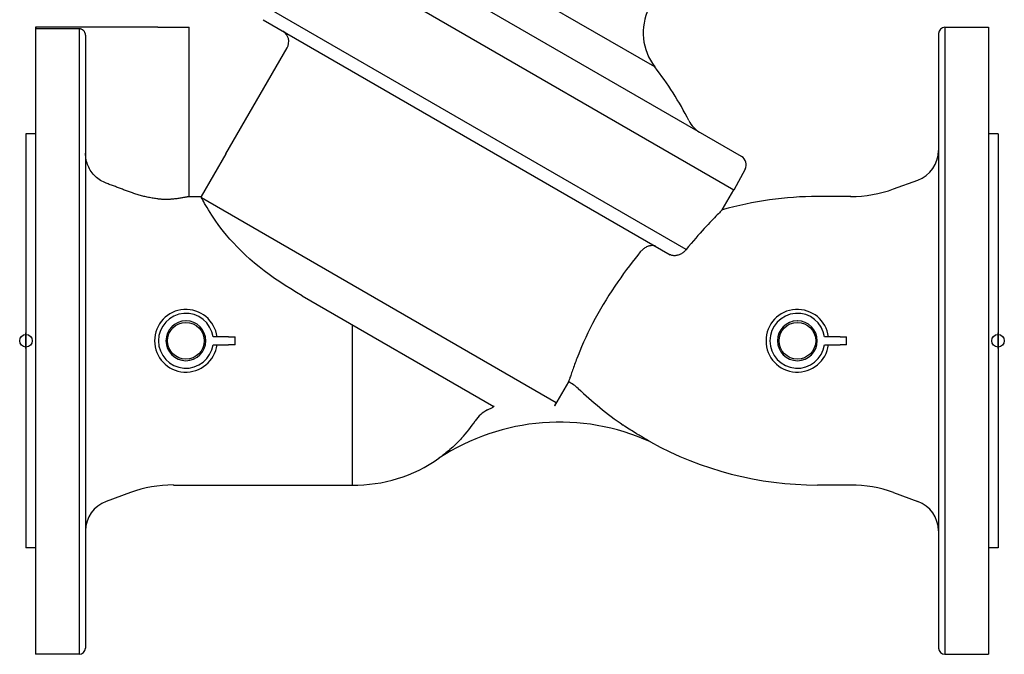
# Model space of a CAD drawing. Header units: millimetres. Extents: x 1145 to 3707, y 526 to 1459.
# Tile 1 of 18: x 1145 to 1459, y 742 to 944. Entities that reach past the tile are written whole.
import ezdxf

# ---------------------------------------------------------------- set-up
doc = ezdxf.new("R2010")
doc.units = ezdxf.units.MM
doc.layers.add('DETAIL', color=2, linetype='Continuous')
doc.layers.add('ORIGIN', color=6, linetype='Continuous')

msp = doc.modelspace()

# ---------------------------------------------------------------- linework, layer by layer
at = {"layer": 'DETAIL'}
for p, q in [((1375.47, 900.6), (1241.56, 977.92)), ((1372.99, 889.91), (1233.54, 970.43)), ((1347.77, 929.18), (1280.16, 968.22)), ((1357.82, 870.96), (1221.55, 949.64)), ((1222.91, 944.23), (1352.71, 869.29)), ((1150.27, 941.83), (1150.27, 741.83)), ((1155.55, 941.83), (1150.27, 941.83)), ((1189.33, 941.83), (1150.55, 941.83)), ((1150.55, 941.33), (1150.55, 941.83)), ((1164.27, 941.33), (1150.55, 941.33)), ((1155.55, 941.83), (1155.55, 941.83)), ((1163.55, 941.83), (1163.54, 941.83)), ((1164.27, 941.83), (1163.55, 941.83)), ((1164.27, 941.83), (1164.27, 941.83)), ((1164.27, 941.33), (1164.27, 741.83)), ((1166.27, 939.32), (1166.27, 743.83)), ((1189.33, 941.83), (1199.33, 941.83)), ((1199.33, 887.83), (1199.33, 941.83)), ((1438.27, 939.83), (1438.27, 743.83)), ((1440.27, 941.83), (1440.27, 741.83)), ((1440.27, 941.83), (1454.27, 941.83)), ((1454.27, 941.83), (1454.27, 741.83)), ((1211.03, 901.41), (1230.54, 935.21)), ((1147.27, 907.83), (1147.27, 775.83)), ((1150.27, 907.83), (1147.27, 907.83)), ((1457.27, 907.83), (1454.27, 907.83)), ((1457.27, 907.83), (1457.27, 775.83)), ((1211.03, 901.41), (1203.18, 887.83)), ((1376.61, 896.58), (1372.99, 889.91)), ((1423.95, 890.25), (1431.69, 893.06)), ((1369.31, 883.56), (1372.98, 889.92)), ((1199.33, 887.83), (1203.18, 887.83)), ((1316.39, 822.07), (1203.29, 887.37)), ((1410.27, 887.83), (1399.7, 887.83)), ((1235.35, 856.18), (1296.52, 820.87)), ((1251.26, 847), (1251.26, 795.83)), ((1211.89, 843.08), (1206.93, 843.08)), ((1211.89, 843.08), (1213.99, 843.08)), ((1213.99, 840.58), (1213.99, 843.08)), ((1406.89, 843.08), (1401.93, 843.08)), ((1406.89, 843.08), (1408.99, 843.08)), ((1408.99, 840.58), (1408.99, 843.08)), ((1206.93, 840.58), (1211.89, 840.58)), ((1213.99, 840.58), (1211.89, 840.58)), ((1401.93, 840.58), (1406.89, 840.58)), ((1408.99, 840.58), (1406.89, 840.58)), ((1320.24, 828.69), (1315.84, 821.07)), ((1294.46, 819.76), (1296.06, 820.55)), ((1294.46, 819.76), (1294.46, 819.76)), ((1296.6, 820.82), (1296.06, 820.55)), ((1194.27, 795.83), (1251.26, 795.83)), ((1410.27, 795.83), (1399.7, 795.83)), ((1180.58, 793.42), (1172.85, 790.61)), ((1423.95, 793.42), (1431.69, 790.61)), ((1150.27, 775.83), (1147.27, 775.83)), ((1457.27, 775.83), (1454.27, 775.83)), ((1164.27, 741.83), (1150.27, 741.83)), ((1440.27, 741.83), (1454.27, 741.83))]:
    msp.add_line(p, q, dxfattribs=at)
at = {"layer": 'DETAIL', "flags": 128}
for points in [[(1166.27, 939.32), (1166.26, 939.45), (1166.24, 939.58), (1166.21, 939.71), (1166.18, 939.84), (1166.14, 939.96), (1166.09, 940.08), (1166.04, 940.19), (1165.97, 940.31), (1165.9, 940.42), (1165.83, 940.53), (1165.74, 940.63), (1165.66, 940.72), (1165.57, 940.81), (1165.47, 940.89), (1165.36, 940.97), (1165.25, 941.04), (1165.13, 941.1), (1165.02, 941.16), (1164.9, 941.21), (1164.78, 941.25), (1164.65, 941.28), (1164.52, 941.31), (1164.39, 941.32), (1164.27, 941.33)], [(1172.85, 892.08), (1172.39, 892.26), (1171.94, 892.47), (1171.48, 892.71), (1171.03, 892.98), (1170.59, 893.27), (1170.17, 893.58), (1169.77, 893.91), (1169.39, 894.25), (1169.05, 894.6), (1168.71, 894.98), (1168.39, 895.38), (1168.08, 895.81), (1167.79, 896.25), (1167.53, 896.7), (1167.29, 897.16), (1167.08, 897.62), (1166.9, 898.07), (1166.74, 898.55), (1166.59, 899.05), (1166.48, 899.57), (1166.38, 900.09), (1166.32, 900.61), (1166.28, 901.12), (1166.27, 901.61)], [(1180.58, 889.2), (1180.27, 889.32), (1179.96, 889.44), (1179.64, 889.55), (1179.33, 889.67), (1179.01, 889.79), (1178.69, 889.91), (1178.37, 890.02), (1178.06, 890.14), (1177.74, 890.26), (1177.41, 890.38), (1177.09, 890.5), (1176.77, 890.62), (1176.45, 890.74), (1176.13, 890.86), (1175.8, 890.98), (1175.48, 891.1), (1175.15, 891.22), (1174.82, 891.34), (1174.5, 891.47), (1174.17, 891.59), (1173.84, 891.71), (1173.51, 891.83), (1173.18, 891.96), (1172.85, 892.08)], [(1189.33, 887.05), (1188.96, 887.1), (1188.58, 887.15), (1188.21, 887.21), (1187.83, 887.27), (1187.46, 887.33), (1187.09, 887.4), (1186.71, 887.47), (1186.34, 887.55), (1185.97, 887.63), (1185.59, 887.71), (1185.22, 887.8), (1184.85, 887.89), (1184.49, 887.98), (1184.12, 888.08), (1183.76, 888.18), (1183.39, 888.28), (1183.03, 888.38), (1182.68, 888.49), (1182.32, 888.6), (1181.97, 888.72), (1181.62, 888.84), (1181.27, 888.96), (1180.93, 889.08), (1180.58, 889.2)], [(1194.27, 887), (1194.08, 886.99), (1193.89, 886.97), (1193.69, 886.95), (1193.5, 886.94), (1193.3, 886.92), (1193.11, 886.91), (1192.91, 886.9), (1192.7, 886.89), (1192.5, 886.89), (1192.3, 886.88), (1192.09, 886.88), (1191.88, 886.88), (1191.67, 886.88), (1191.46, 886.89), (1191.25, 886.89), (1191.04, 886.9), (1190.83, 886.91), (1190.61, 886.93), (1190.4, 886.94), (1190.19, 886.96), (1189.97, 886.98), (1189.76, 887), (1189.55, 887.02), (1189.33, 887.05)], [(1199.33, 887.83), (1199.32, 887.83), (1199.29, 887.83), (1199.25, 887.82), (1199.18, 887.8), (1199.09, 887.78), (1198.99, 887.76), (1198.86, 887.73), (1198.72, 887.7), (1198.55, 887.67), (1198.37, 887.64), (1198.17, 887.6), (1197.95, 887.55), (1197.72, 887.51), (1197.47, 887.47), (1197.21, 887.42), (1196.93, 887.37), (1196.65, 887.33), (1196.35, 887.28), (1196.04, 887.23), (1195.71, 887.19), (1195.37, 887.14), (1195.02, 887.09), (1194.65, 887.05), (1194.27, 887)], [(1203.29, 887.37), (1203.28, 887.4), (1203.27, 887.44), (1203.27, 887.48), (1203.26, 887.51), (1203.25, 887.54), (1203.24, 887.57), (1203.24, 887.6), (1203.23, 887.63), (1203.22, 887.65), (1203.22, 887.68), (1203.21, 887.7), (1203.21, 887.72), (1203.21, 887.74), (1203.2, 887.75), (1203.2, 887.77), (1203.19, 887.78), (1203.19, 887.8), (1203.19, 887.81), (1203.19, 887.81), (1203.19, 887.82), (1203.18, 887.83), (1203.18, 887.83), (1203.18, 887.83), (1203.18, 887.83)], [(1235.35, 856.18), (1233.51, 857.26), (1231.7, 858.35), (1229.93, 859.46), (1228.2, 860.58), (1226.49, 861.74), (1224.83, 862.92), (1223.2, 864.13), (1221.62, 865.37), (1220.11, 866.62), (1218.65, 867.88), (1217.25, 869.16), (1215.9, 870.46), (1214.62, 871.75), (1213.42, 873.03), (1212.31, 874.27), (1211.27, 875.49), (1210.31, 876.66), (1209.43, 877.79), (1208.61, 878.88), (1207.86, 879.93), (1207.17, 880.92), (1206.55, 881.86), (1205.98, 882.74), (1205.46, 883.56), (1205.01, 884.32), (1204.6, 885.01), (1204.24, 885.63), (1203.94, 886.18), (1203.67, 886.65), (1203.46, 887.05), (1203.29, 887.37)], [(1369.31, 883.56), (1369.29, 883.53), (1369.21, 883.46), (1369.08, 883.33), (1368.9, 883.15), (1368.67, 882.92), (1368.39, 882.64), (1368.07, 882.31), (1367.71, 881.95), (1367.31, 881.54), (1366.88, 881.09), (1366.4, 880.6), (1365.9, 880.07), (1365.37, 879.51), (1364.8, 878.91), (1364.21, 878.27), (1363.59, 877.6), (1362.94, 876.89), (1362.27, 876.14), (1361.58, 875.36), (1360.86, 874.55), (1360.13, 873.7), (1359.37, 872.82), (1358.6, 871.9), (1357.82, 870.96)], [(1343.19, 870.17), (1342.37, 869.16), (1341.52, 868.09), (1340.63, 866.95), (1339.72, 865.77), (1338.79, 864.53), (1337.86, 863.25), (1336.92, 861.94), (1335.97, 860.59), (1335.03, 859.2), (1334.09, 857.79), (1333.16, 856.35), (1332.25, 854.88), (1331.35, 853.41), (1330.47, 851.92), (1329.62, 850.41), (1328.79, 848.9), (1327.98, 847.38), (1327.21, 845.86), (1326.47, 844.35), (1325.76, 842.86), (1325.1, 841.38), (1324.47, 839.94), (1323.88, 838.53), (1323.34, 837.17)], [(1348.13, 871.93), (1347.98, 872), (1347.82, 872.06), (1347.66, 872.11), (1347.48, 872.15), (1347.31, 872.17), (1347.13, 872.19), (1346.94, 872.19), (1346.75, 872.18), (1346.56, 872.16), (1346.36, 872.13), (1346.16, 872.09), (1345.94, 872.03), (1345.71, 871.96), (1345.46, 871.87), (1345.21, 871.75), (1344.94, 871.62), (1344.67, 871.46), (1344.42, 871.29), (1344.17, 871.11), (1343.94, 870.93), (1343.73, 870.74), (1343.53, 870.55), (1343.35, 870.36), (1343.19, 870.17)], [(1357.82, 870.96), (1357.67, 870.77), (1357.5, 870.59), (1357.33, 870.41), (1357.14, 870.23), (1356.94, 870.06), (1356.72, 869.9), (1356.5, 869.75), (1356.27, 869.6), (1356.03, 869.47), (1355.79, 869.35), (1355.54, 869.25), (1355.29, 869.16), (1355.03, 869.08), (1354.78, 869.03), (1354.54, 868.99), (1354.3, 868.96), (1354.06, 868.95), (1353.84, 868.96), (1353.62, 868.98), (1353.42, 869.02), (1353.22, 869.07), (1353.04, 869.13), (1352.87, 869.21), (1352.71, 869.29)], [(1198.31, 848.18), (1198.31, 848.18), (1198.31, 848.17), (1198.31, 848.17), (1198.3, 848.16), (1198.3, 848.16), (1198.3, 848.15), (1198.29, 848.15), (1198.29, 848.14), (1198.28, 848.14), (1198.27, 848.14), (1198.27, 848.14), (1198.26, 848.13), (1198.25, 848.14), (1198.24, 848.14), (1198.24, 848.14), (1198.23, 848.14), (1198.22, 848.15), (1198.22, 848.15), (1198.22, 848.16), (1198.21, 848.16), (1198.21, 848.17), (1198.21, 848.17), (1198.21, 848.18), (1198.21, 848.18)], [(1393.31, 848.18), (1393.31, 848.18), (1393.31, 848.17), (1393.31, 848.17), (1393.3, 848.16), (1393.3, 848.16), (1393.3, 848.15), (1393.29, 848.15), (1393.29, 848.14), (1393.28, 848.14), (1393.27, 848.14), (1393.27, 848.14), (1393.26, 848.13), (1393.25, 848.14), (1393.24, 848.14), (1393.24, 848.14), (1393.23, 848.14), (1393.22, 848.15), (1393.22, 848.15), (1393.22, 848.16), (1393.21, 848.16), (1393.21, 848.17), (1393.21, 848.17), (1393.21, 848.18), (1393.21, 848.18)], [(1323.15, 836.68), (1322.97, 836.21), (1322.78, 835.73), (1322.6, 835.24), (1322.42, 834.76), (1322.24, 834.28), (1322.06, 833.8), (1321.89, 833.33), (1321.72, 832.87), (1321.56, 832.42), (1321.41, 831.98), (1321.26, 831.56), (1321.12, 831.16), (1320.99, 830.78), (1320.87, 830.43), (1320.76, 830.11), (1320.67, 829.81), (1320.58, 829.55), (1320.51, 829.32), (1320.44, 829.12), (1320.39, 828.96), (1320.35, 828.83), (1320.32, 828.74), (1320.3, 828.68), (1320.3, 828.67)], [(1323.34, 837.17), (1323.33, 837.15), (1323.33, 837.13), (1323.32, 837.11), (1323.31, 837.09), (1323.3, 837.07), (1323.29, 837.05), (1323.29, 837.03), (1323.28, 837.01), (1323.27, 836.99), (1323.26, 836.97), (1323.25, 836.95), (1323.25, 836.93), (1323.24, 836.91), (1323.23, 836.88), (1323.22, 836.86), (1323.21, 836.84), (1323.21, 836.82), (1323.2, 836.8), (1323.19, 836.78), (1323.18, 836.76), (1323.18, 836.74), (1323.17, 836.72), (1323.16, 836.7), (1323.15, 836.68)], [(1296.6, 820.82), (1296.6, 820.82), (1296.6, 820.82), (1296.6, 820.82), (1296.6, 820.82), (1296.6, 820.82), (1296.6, 820.82), (1296.6, 820.82), (1296.59, 820.82), (1296.59, 820.83), (1296.59, 820.83), (1296.59, 820.83), (1296.58, 820.83), (1296.58, 820.83), (1296.58, 820.84), (1296.57, 820.84), (1296.57, 820.84), (1296.56, 820.84), (1296.56, 820.85), (1296.55, 820.85), (1296.55, 820.85), (1296.54, 820.86), (1296.54, 820.86), (1296.53, 820.86), (1296.52, 820.87)], [(1315.84, 821.07), (1315.88, 821.14), (1315.91, 821.2), (1315.95, 821.26), (1315.98, 821.32), (1316.01, 821.37), (1316.05, 821.43), (1316.08, 821.49), (1316.11, 821.54), (1316.14, 821.59), (1316.17, 821.65), (1316.19, 821.7), (1316.22, 821.74), (1316.24, 821.79), (1316.27, 821.83), (1316.29, 821.87), (1316.31, 821.9), (1316.33, 821.94), (1316.34, 821.97), (1316.35, 821.99), (1316.37, 822.02), (1316.38, 822.04), (1316.38, 822.05), (1316.39, 822.06), (1316.39, 822.07)], [(1346.41, 809.6), (1346.33, 809.64), (1346.17, 809.73), (1345.98, 809.84), (1345.75, 809.97), (1345.48, 810.12), (1345.18, 810.29), (1344.87, 810.47), (1344.54, 810.66), (1344.2, 810.86), (1343.86, 811.05), (1343.53, 811.25), (1343.17, 811.46), (1342.79, 811.7), (1342.38, 811.94), (1341.96, 812.2), (1341.52, 812.48), (1341.06, 812.76), (1340.6, 813.06), (1340.12, 813.36), (1339.64, 813.68), (1339.15, 813.99), (1338.67, 814.31), (1338.18, 814.64), (1337.7, 814.97)], [(1286.18, 810.74), (1285.84, 810.38), (1285.49, 810), (1285.11, 809.61), (1284.71, 809.21), (1284.29, 808.79), (1283.84, 808.37), (1283.38, 807.94), (1282.93, 807.53), (1282.47, 807.13), (1282.03, 806.75), (1281.61, 806.4), (1281.2, 806.07), (1280.82, 805.76), (1280.47, 805.48), (1280.15, 805.24), (1279.87, 805.03), (1279.64, 804.85), (1279.45, 804.71), (1279.3, 804.6), (1279.18, 804.51), (1279.08, 804.44), (1279.01, 804.39), (1278.97, 804.36), (1278.95, 804.35)]]:
    msp.add_lwpolyline(points, dxfattribs=at)
at = {"layer": 'DETAIL'}
for centre in [(1198.27, 841.83), (1393.27, 841.83)]:
    msp.add_circle(centre, 5.85, dxfattribs=at)
for centre, radius, start, end in [((1362.1, 940.08), 18, 154.2859, 217.2537), ((1164.18, 939.75), 2.08, 87.7332, 87.7667), ((1227.05, 937.2), 4.02, 330.3038, 58.1905), ((1440.38, 939.72), 2.12, 93.088, 176.9203), ((1269.04, 867.18), 100.22, 26.5862, 38.2208), ((1366.71, 916.06), 9, 206.58, 239.1601), ((1428.19, 902.52), 10.08, 290.3129, 359.6582), ((1373.97, 898.01), 3, 331.5036, 60), ((1410.26, 927.87), 40.03, 270.0082, 289.9917), ((1399.67, 777.91), 109.93, 89.9852, 106.0301), ((1198.27, 841.83), 10, 7.1808, 352.8192), ((1393.27, 841.83), 10, 7.1808, 352.8192), ((1198.27, 841.83), 8.75, 8.2132, 351.7868), ((1198.27, 841.83), 6.35, 90.5143, 89.612), ((1393.27, 841.83), 8.75, 8.2132, 351.7868), ((1393.27, 841.83), 6.35, 90.5143, 89.612), ((1316.4, 819.47), 9.98, 46.0226, 67.4361), ((1399.67, 905.76), 109.93, 226.0226, 235.6868), ((1298.9, 810.78), 10.02, 116.3099, 146.3466), ((1317.43, 745.88), 70, 65.5446, 123.3478), ((1252.27, 841.82), 46, 317.4926, 326.3466), ((1252.27, 841.82), 46, 326.3466, 326.3521), ((1399.67, 905.76), 109.93, 241.0219, 270.0148), ((1252.27, 841.82), 46, 268.7458, 305.4522), ((1194.29, 755.69), 40.15, 90.0377, 109.9623), ((1410.26, 755.8), 40.03, 70.0083, 89.9918), ((1176.28, 781.2), 10.01, 110.0394, 179.8658), ((1428.19, 781.15), 10.08, 0.3418, 69.6871), ((1164.18, 743.92), 2.08, 272.2333, 357.7687), ((1440.38, 743.95), 2.12, 183.0797, 266.912)]:
    msp.add_arc(centre, radius, start, end, dxfattribs=at)
at = {"layer": 'ORIGIN'}
for p, q in [((1147.27, 839.33), (1147.27, 844.33)), ((1457.27, 839.33), (1457.27, 844.33))]:
    msp.add_line(p, q, dxfattribs=at)
for centre in [(1147.27, 841.83), (1457.27, 841.83)]:
    msp.add_circle(centre, 2, dxfattribs=at)

doc.saveas('drawing.dxf')
